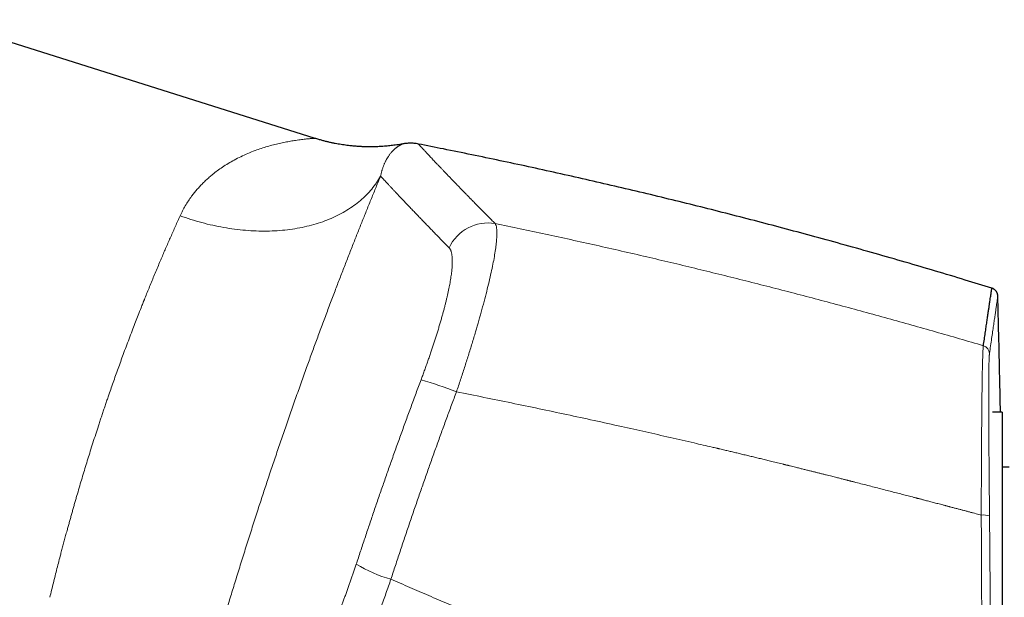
# Model space of a CAD drawing. Header units: millimetres. Extents: x 8 to 776, y 12 to 553.
# Tile 8 of 56: x 117 to 187, y 503 to 544. Entities that reach past the tile are written whole.
import ezdxf

# ---------------------------------------------------------------- set-up
doc = ezdxf.new("R2010")
doc.units = ezdxf.units.MM

msp = doc.modelspace()

# ---------------------------------------------------------------- linework, layer by layer
at = {"color": 7, "linetype": 'Continuous', "lineweight": 30}
for p, q in [((137.849, 535.98), (111.127, 544.405)), ((186.643, 516.54), (185.958, 516.54)), ((186.643, 516.54), (185.958, 516.54)), ((186.643, 516.54), (186.643, 487.54)), ((187.143, 512.64), (186.643, 512.64))]:
    msp.add_line(p, q, dxfattribs=at)
at = {"color": 8, "linetype": 'Continuous', "lineweight": 0, "flags": 128}
msp.add_lwpolyline([(128.265, 530.485), (128.456, 530.417), (128.648, 530.351), (128.84, 530.287), (129.032, 530.226), (129.225, 530.166), (129.418, 530.108), (129.612, 530.053), (129.805, 530), (130, 529.949), (130.194, 529.9), (130.388, 529.853), (130.583, 529.809), (130.778, 529.767), (130.972, 529.727), (131.167, 529.689), (131.361, 529.653), (131.556, 529.62), (131.75, 529.589), (131.944, 529.561), (132.138, 529.534), (132.331, 529.51), (132.524, 529.488), (132.717, 529.469), (132.909, 529.452), (133.1, 529.437), (133.291, 529.424), (133.482, 529.414), (133.672, 529.406), (133.861, 529.401), (134.049, 529.397), (134.237, 529.397), (134.424, 529.398), (134.61, 529.402), (134.794, 529.408), (134.978, 529.416), (135.161, 529.427), (135.343, 529.44), (135.524, 529.455), (135.704, 529.473), (135.882, 529.493), (136.06, 529.515), (136.236, 529.54), (136.41, 529.567), (136.583, 529.596), (136.755, 529.627), (136.926, 529.661), (137.095, 529.697), (137.262, 529.735), (137.428, 529.775), (137.592, 529.818), (137.755, 529.863), (137.916, 529.91), (138.075, 529.959), (138.232, 530.011), (138.388, 530.065), (138.542, 530.121), (138.693, 530.179), (138.843, 530.239), (138.991, 530.301), (139.137, 530.365), (139.281, 530.432), (139.423, 530.5), (139.563, 530.571), (139.701, 530.644), (139.836, 530.718), (139.97, 530.795), (140.101, 530.874), (140.229, 530.954), (140.356, 531.037), (140.48, 531.121), (140.602, 531.208), (140.722, 531.296), (140.839, 531.386), (140.953, 531.478), (141.065, 531.572), (141.175, 531.667), (141.282, 531.765), (141.387, 531.864), (141.489, 531.965), (141.588, 532.067), (141.685, 532.172), (141.779, 532.278), (141.87, 532.385), (141.959, 532.494), (142.045, 532.605), (142.129, 532.717), (142.209, 532.831), (142.287, 532.946), (142.362, 533.063), (142.434, 533.181), (142.503, 533.3)], dxfattribs=at)
at = {"color": 8, "linetype": 'Continuous', "lineweight": 0}
for centre, radius, start, end in [((150.12, 526.948), 3.03, 80.18465, 155.32861), ((185.141, 520.683), 0.599, 1.53484, 73.83105), ((137.697, 492.036), 27.88, 68.55918, 74.01797), ((185.312, 507.748), 1.496, 73.23709, 96.00537), ((146.01, 514.529), 10.231, 239.19873, 254.25657)]:
    msp.add_arc(centre, radius, start, end, dxfattribs=at)
for points, knots in [([(137.849, 535.98), (137.841, 535.98), (137.826, 535.979), (137.706, 535.974), (137.516, 535.961), (137.245, 535.937), (136.896, 535.898), (136.506, 535.846), (136.107, 535.782), (135.724, 535.71), (135.321, 535.625), (134.895, 535.527), (134.466, 535.41), (134.031, 535.274), (133.565, 535.109), (133.078, 534.915), (132.583, 534.689), (132.118, 534.45), (131.684, 534.202), (131.282, 533.948), (130.913, 533.69), (130.598, 533.447), (130.329, 533.221), (130.097, 533.01), (129.874, 532.794), (129.661, 532.572), (129.458, 532.344), (129.265, 532.111), (128.981, 531.74), (128.627, 531.218), (128.384, 530.725), (128.265, 530.485)], [0, 0, 0, 0, 0.035378, 0.072827, 0.112436, 0.154396, 0.198861, 0.245965, 0.282217, 0.318534, 0.354932, 0.391453, 0.427989, 0.464474, 0.500911, 0.544046, 0.584868, 0.623388, 0.659613, 0.693556, 0.725229, 0.754647, 0.776484, 0.797906, 0.818922, 0.83954, 0.859767, 0.879613, 0.899088, 0.950796, 1, 1, 1, 1]), ([(144.076, 535.586), (144.075, 535.586), (144.074, 535.586), (144.068, 535.583), (144.058, 535.579), (144.045, 535.573), (144.027, 535.566), (144.005, 535.556), (143.981, 535.545), (143.955, 535.532), (143.929, 535.519), (143.908, 535.508), (143.896, 535.501), (143.89, 535.498), (143.885, 535.495), (143.872, 535.488), (143.852, 535.477), (143.823, 535.46), (143.79, 535.44), (143.754, 535.417), (143.715, 535.391), (143.674, 535.362), (143.63, 535.33), (143.586, 535.295), (143.542, 535.26), (143.501, 535.224), (143.463, 535.189), (143.424, 535.153), (143.385, 535.115), (143.347, 535.075), (143.302, 535.026), (143.25, 534.967), (143.192, 534.896), (143.135, 534.821), (143.079, 534.741), (143.03, 534.668), (142.989, 534.603), (142.958, 534.549), (142.935, 534.51), (142.922, 534.486), (142.916, 534.475), (142.909, 534.462), (142.893, 534.433), (142.867, 534.384), (142.833, 534.316), (142.799, 534.243), (142.764, 534.165), (142.73, 534.082), (142.697, 533.998), (142.666, 533.912), (142.636, 533.824), (142.609, 533.737), (142.584, 533.65), (142.561, 533.564), (142.54, 533.478), (142.52, 533.39), (142.508, 533.33), (142.502, 533.301)], [0, 0, 0, 0, 0.023506, 0.047379, 0.071598, 0.096164, 0.121078, 0.146342, 0.171957, 0.194329, 0.216964, 0.237101, 0.24108, 0.245068, 0.249063, 0.25265, 0.271543, 0.290677, 0.310052, 0.332364, 0.35499, 0.377929, 0.401182, 0.42475, 0.448633, 0.46762, 0.486801, 0.506011, 0.52485, 0.543564, 0.562152, 0.590297, 0.618149, 0.645707, 0.672972, 0.699944, 0.716412, 0.732769, 0.747071, 0.74987, 0.753214, 0.75657, 0.759917, 0.777848, 0.795482, 0.812818, 0.832157, 0.851111, 0.869681, 0.887865, 0.905666, 0.923081, 0.939149, 0.954875, 0.970259, 0.9853, 1, 1, 1, 1]), ([(145.187, 535.578), (145.187, 535.578), (145.186, 535.579), (145.19, 535.575), (145.199, 535.566), (145.214, 535.549), (145.235, 535.525), (145.263, 535.495), (145.299, 535.456), (145.342, 535.409), (145.393, 535.354), (145.451, 535.291), (145.515, 535.221), (145.586, 535.145), (145.662, 535.064), (145.743, 534.977), (145.83, 534.884), (145.923, 534.784), (146.023, 534.677), (146.13, 534.564), (146.243, 534.444), (146.362, 534.317), (146.488, 534.184), (146.62, 534.046), (146.757, 533.902), (146.899, 533.752), (147.048, 533.596), (147.205, 533.433), (147.368, 533.263), (147.54, 533.085), (147.718, 532.901), (147.902, 532.71), (148.08, 532.527), (148.249, 532.353), (148.408, 532.19), (148.571, 532.023), (148.738, 531.853), (148.925, 531.662), (149.134, 531.449), (149.366, 531.214), (149.606, 530.971), (149.852, 530.722), (150.106, 530.466), (150.367, 530.204), (150.547, 530.024), (150.637, 529.934)], [0, 0, 0, 0, 0.0003844, 0.0246576, 0.0485001, 0.0723448, 0.0961916, 0.1200401, 0.1457956, 0.1715527, 0.1973113, 0.2230713, 0.2488325, 0.274595, 0.2988863, 0.3231786, 0.3474719, 0.371766, 0.3960611, 0.420357, 0.4446536, 0.4689509, 0.4932488, 0.51751, 0.5413277, 0.5651502, 0.5889771, 0.6128083, 0.6370768, 0.6613491, 0.6856247, 0.7099032, 0.7341841, 0.7532422, 0.7722121, 0.7912028, 0.8102141, 0.8292456, 0.8535493, 0.8778844, 0.9022501, 0.9266455, 0.9510696, 0.9755215, 1, 1, 1, 1]), ([(142.503, 533.3), (142.45, 533.171), (142.343, 532.914), (142.182, 532.521), (142.019, 532.123), (141.854, 531.721), (141.689, 531.314), (141.525, 530.91), (141.363, 530.509), (141.204, 530.112), (141.043, 529.711), (140.882, 529.305), (140.719, 528.896), (140.556, 528.482), (140.391, 528.063), (140.225, 527.64), (140.059, 527.213), (139.892, 526.785), (139.725, 526.354), (139.559, 525.922), (139.392, 525.486), (139.219, 525.033), (139.041, 524.563), (138.857, 524.078), (138.673, 523.589), (138.489, 523.097), (138.305, 522.602), (138.124, 522.113), (137.946, 521.631), (137.772, 521.155), (137.597, 520.677), (137.422, 520.195), (137.24, 519.691), (137.051, 519.166), (136.856, 518.62), (136.661, 518.072), (136.466, 517.522), (136.272, 516.969), (136.078, 516.415), (135.884, 515.858), (135.694, 515.308), (135.508, 514.766), (135.325, 514.231), (135.143, 513.695), (134.961, 513.158), (134.78, 512.619), (134.603, 512.09), (134.43, 511.57), (134.261, 511.059), (134.093, 510.547), (133.925, 510.035), (133.752, 509.503), (133.574, 508.952), (133.391, 508.382), (133.209, 507.812), (133.028, 507.243), (132.848, 506.674), (132.67, 506.106), (132.493, 505.538), (132.32, 504.98), (132.151, 504.431), (131.986, 503.894), (131.823, 503.358), (131.661, 502.824), (131.502, 502.293), (131.346, 501.773), (131.195, 501.266), (131.049, 500.771), (130.904, 500.277), (130.76, 499.784), (130.611, 499.272), (130.458, 498.744), (130.302, 498.202), (130.149, 497.663), (129.997, 497.128), (129.847, 496.598), (129.7, 496.071), (129.554, 495.549), (129.459, 495.204), (129.411, 495.032)], [0, 0, 0, 0, 0.01322, 0.0264, 0.039545, 0.052658, 0.065741, 0.078799, 0.091091, 0.103367, 0.115628, 0.127879, 0.140122, 0.15236, 0.164597, 0.176834, 0.189075, 0.201322, 0.213361, 0.225411, 0.237476, 0.249559, 0.262687, 0.275791, 0.288875, 0.301941, 0.314995, 0.328038, 0.340331, 0.352621, 0.364911, 0.377217, 0.389558, 0.403309, 0.417039, 0.430754, 0.444457, 0.458152, 0.471843, 0.485535, 0.499231, 0.512268, 0.525299, 0.538327, 0.551355, 0.564388, 0.577428, 0.589733, 0.602051, 0.614384, 0.62673, 0.639052, 0.652793, 0.666526, 0.680255, 0.693983, 0.707715, 0.721455, 0.735205, 0.748971, 0.762104, 0.77522, 0.788321, 0.801411, 0.814494, 0.827571, 0.8399, 0.852231, 0.864566, 0.876934, 0.889387, 0.903261, 0.917113, 0.930948, 0.94477, 0.958582, 0.972388, 0.986193, 1, 1, 1, 1]), ([(142.502, 533.301), (142.534, 533.266), (142.598, 533.197), (142.702, 533.084), (142.814, 532.963), (142.933, 532.834), (143.06, 532.697), (143.195, 532.553), (143.337, 532.401), (143.489, 532.239), (143.651, 532.066), (143.825, 531.882), (144.007, 531.689), (144.197, 531.489), (144.396, 531.279), (144.603, 531.062), (144.819, 530.836), (145.043, 530.602), (145.276, 530.36), (145.518, 530.109), (145.768, 529.85), (146.022, 529.588), (146.279, 529.324), (146.539, 529.057), (146.807, 528.783), (147.082, 528.502), (147.272, 528.309), (147.367, 528.213)], [0, 0, 0, 0, 0.039203, 0.078408, 0.117613, 0.15682, 0.196028, 0.235236, 0.274444, 0.313652, 0.354728, 0.395803, 0.436877, 0.47795, 0.519023, 0.560094, 0.601163, 0.642231, 0.683297, 0.72436, 0.765421, 0.80648, 0.845189, 0.883896, 0.922601, 0.961302, 1, 1, 1, 1]), ([(128.265, 530.485), (128.21, 530.363), (128.099, 530.119), (127.932, 529.747), (127.766, 529.375), (127.601, 529.002), (127.439, 528.63), (127.278, 528.261), (127.12, 527.895), (126.964, 527.53), (126.8, 527.143), (126.628, 526.736), (126.449, 526.308), (126.273, 525.884), (126.101, 525.463), (125.931, 525.047), (125.811, 524.749), (125.739, 524.569), (125.714, 524.506), (125.688, 524.443), (125.663, 524.38), (125.638, 524.316), (125.581, 524.175), (125.464, 523.878), (125.292, 523.443), (125.099, 522.946), (124.903, 522.439), (124.698, 521.902), (124.485, 521.335), (124.282, 520.79), (124.089, 520.266), (123.907, 519.764), (123.727, 519.265), (123.55, 518.768), (123.376, 518.273), (123.226, 517.841), (123.098, 517.468), (122.991, 517.155), (122.885, 516.84), (122.778, 516.524), (122.672, 516.205), (122.566, 515.885), (122.431, 515.474), (122.268, 514.969), (122.076, 514.371), (121.892, 513.789), (121.717, 513.226), (121.549, 512.681), (121.383, 512.133), (121.218, 511.583), (121.055, 511.03), (120.92, 510.568), (120.812, 510.197), (120.732, 509.916), (120.652, 509.635), (120.572, 509.354), (120.492, 509.071), (120.413, 508.788), (120.335, 508.505), (120.25, 508.197), (120.159, 507.864), (120.062, 507.506), (119.966, 507.15), (119.873, 506.799), (119.767, 506.398), (119.649, 505.945), (119.519, 505.436), (119.39, 504.926), (119.262, 504.416), (119.137, 503.905), (119.055, 503.567), (119.014, 503.397)], [0, 0, 0, 0, 0.017728, 0.035184, 0.052366, 0.069277, 0.085914, 0.101989, 0.117801, 0.133351, 0.148638, 0.166494, 0.183978, 0.20109, 0.217831, 0.2342, 0.250197, 0.25264, 0.255081, 0.257518, 0.259953, 0.262385, 0.264814, 0.276224, 0.296438, 0.31431, 0.332018, 0.352882, 0.373513, 0.393911, 0.411927, 0.429757, 0.447402, 0.464862, 0.482137, 0.499228, 0.510015, 0.52084, 0.531703, 0.542603, 0.55354, 0.564515, 0.575528, 0.595817, 0.616233, 0.636777, 0.655228, 0.673782, 0.692438, 0.711198, 0.730061, 0.749028, 0.758621, 0.768252, 0.777922, 0.787631, 0.797378, 0.807163, 0.816987, 0.826849, 0.839302, 0.851817, 0.864392, 0.876884, 0.888932, 0.907005, 0.925254, 0.943677, 0.962276, 0.98105, 1, 1, 1, 1]), ([(150.637, 529.934), (150.66, 529.889), (150.706, 529.801), (150.746, 529.592), (150.764, 529.33), (150.758, 529.01), (150.73, 528.635), (150.679, 528.205), (150.605, 527.723), (150.508, 527.19), (150.389, 526.606), (150.247, 525.974), (150.084, 525.298), (149.9, 524.582), (149.698, 523.832), (149.479, 523.053), (149.245, 522.247), (148.997, 521.421), (148.735, 520.577), (148.463, 519.721), (148.181, 518.856), (147.986, 518.276), (147.888, 517.986)], [0, 0, 0, 0, 0.049751, 0.099486, 0.149223, 0.198975, 0.248758, 0.298587, 0.348485, 0.398483, 0.448626, 0.49897, 0.54937, 0.599662, 0.649882, 0.700047, 0.750166, 0.800237, 0.850256, 0.900222, 0.950133, 1, 1, 1, 1]), ([(150.637, 529.934), (151.233, 529.81), (152.425, 529.562), (154.214, 529.18), (156.007, 528.791), (157.802, 528.392), (159.601, 527.984), (161.368, 527.576), (163.104, 527.167), (164.808, 526.758), (166.514, 526.341), (168.223, 525.917), (169.934, 525.484), (171.647, 525.043), (173.363, 524.594), (175.081, 524.137), (176.801, 523.672), (178.513, 523.202), (180.217, 522.726), (181.912, 522.245), (183.61, 521.756), (184.741, 521.424), (185.308, 521.258)], [0, 0, 0, 0, 0.051139, 0.102401, 0.153786, 0.205295, 0.256927, 0.308684, 0.357596, 0.406619, 0.455753, 0.504998, 0.554354, 0.603821, 0.653401, 0.703092, 0.752895, 0.802811, 0.851944, 0.901187, 0.950539, 1, 1, 1, 1]), ([(145.373, 518.838), (145.413, 518.943), (145.491, 519.153), (145.607, 519.468), (145.721, 519.783), (145.832, 520.097), (145.942, 520.41), (146.046, 520.716), (146.147, 521.012), (146.242, 521.3), (146.335, 521.586), (146.426, 521.87), (146.516, 522.157), (146.605, 522.446), (146.692, 522.737), (146.775, 523.022), (146.855, 523.303), (146.932, 523.58), (147.004, 523.847), (147.071, 524.104), (147.133, 524.35), (147.191, 524.591), (147.246, 524.825), (147.298, 525.057), (147.346, 525.288), (147.391, 525.515), (147.432, 525.735), (147.469, 525.947), (147.5, 526.152), (147.527, 526.344), (147.549, 526.524), (147.567, 526.692), (147.58, 526.853), (147.589, 527.006), (147.595, 527.155), (147.596, 527.297), (147.592, 527.433), (147.584, 527.56), (147.572, 527.677), (147.554, 527.785), (147.533, 527.882), (147.507, 527.968), (147.479, 528.043), (147.446, 528.109), (147.409, 528.166), (147.381, 528.197), (147.367, 528.213)], [0, 0, 0, 0, 0.023408, 0.0468, 0.070205, 0.093647, 0.117155, 0.140592, 0.162586, 0.18456, 0.206534, 0.228531, 0.250573, 0.273963, 0.297284, 0.320562, 0.343825, 0.367099, 0.390541, 0.412645, 0.434684, 0.456681, 0.47866, 0.500647, 0.523942, 0.547223, 0.57052, 0.593862, 0.617277, 0.64057, 0.662419, 0.68427, 0.706145, 0.728066, 0.750055, 0.773308, 0.796533, 0.819755, 0.842999, 0.866291, 0.889702, 0.911775, 0.93382, 0.955858, 0.977911, 1, 1, 1, 1]), ([(185.739, 520.699), (185.767, 520.886), (185.821, 521.261), (185.895, 521.772), (185.964, 522.246), (186.027, 522.679), (186.084, 523.072), (186.135, 523.425), (186.181, 523.737), (186.219, 523.999), (186.25, 524.215), (186.276, 524.391), (186.297, 524.535), (186.313, 524.644), (186.324, 524.721), (186.331, 524.769), (186.334, 524.79), (186.335, 524.796), (186.335, 524.797), (186.335, 524.797), (186.335, 524.797), (186.335, 524.797), (186.335, 524.797), (186.335, 524.797), (186.335, 524.797), (186.335, 524.797), (186.335, 524.797), (186.335, 524.797)], [0, 0, 0, 0, 0.06995, 0.139901, 0.209852, 0.279803, 0.349755, 0.419706, 0.489658, 0.559611, 0.621169, 0.682727, 0.744286, 0.805844, 0.860015, 0.914187, 0.961858, 0.982833, 0.992062, 0.996123, 0.996654, 0.997186, 0.997718, 0.99825, 0.998781, 0.999313, 1, 1, 1, 1]), ([(185.156, 509.235), (185.156, 509.486), (185.158, 509.988), (185.16, 510.733), (185.163, 511.468), (185.166, 512.191), (185.17, 512.901), (185.173, 513.595), (185.177, 514.273), (185.181, 514.931), (185.186, 515.568), (185.191, 516.182), (185.196, 516.772), (185.201, 517.308), (185.207, 517.791), (185.212, 518.226), (185.218, 518.636), (185.224, 519.02), (185.231, 519.377), (185.238, 519.708), (185.245, 520.01), (185.253, 520.283), (185.261, 520.526), (185.27, 520.738), (185.279, 520.919), (185.288, 521.067), (185.297, 521.184), (185.304, 521.233), (185.308, 521.258)], [0, 0, 0, 0, 0.041799, 0.083521, 0.12518, 0.166789, 0.208358, 0.2499, 0.291427, 0.332953, 0.374495, 0.416073, 0.457711, 0.499439, 0.535239, 0.571014, 0.606769, 0.642508, 0.678235, 0.713951, 0.74966, 0.785366, 0.821074, 0.856791, 0.892527, 0.928295, 0.964112, 1, 1, 1, 1]), ([(185.744, 509.18), (185.742, 509.315), (185.74, 509.585), (185.736, 509.987), (185.732, 510.387), (185.728, 510.784), (185.725, 511.179), (185.721, 511.562), (185.718, 511.935), (185.715, 512.296), (185.712, 512.654), (185.709, 513.008), (185.707, 513.346), (185.704, 513.67), (185.702, 513.98), (185.7, 514.285), (185.698, 514.586), (185.696, 514.882), (185.695, 515.173), (185.693, 515.462), (185.692, 515.748), (185.69, 516.03), (185.689, 516.276), (185.689, 516.486), (185.688, 516.656), (185.688, 516.787), (185.688, 516.862), (185.688, 516.889), (185.688, 516.897), (185.687, 516.904), (185.687, 516.912), (185.687, 516.919), (185.687, 516.926), (185.687, 516.943), (185.687, 516.97), (185.687, 517.012), (185.687, 517.062), (185.687, 517.12), (185.687, 517.186), (185.687, 517.259), (185.687, 517.339), (185.687, 517.427), (185.687, 517.52), (185.687, 517.62), (185.687, 517.725), (185.687, 517.836), (185.687, 517.941), (185.687, 518.04), (185.687, 518.133), (185.687, 518.238), (185.687, 518.319), (185.688, 518.372), (185.688, 518.388), (185.688, 518.402), (185.688, 518.417), (185.688, 518.474), (185.688, 518.57), (185.689, 518.708), (185.69, 518.842), (185.691, 518.971), (185.692, 519.091), (185.693, 519.198), (185.693, 519.293), (185.694, 519.355), (185.695, 519.393), (185.695, 519.409), (185.695, 519.424), (185.695, 519.439), (185.695, 519.454), (185.696, 519.469), (185.696, 519.483), (185.697, 519.544), (185.698, 519.649), (185.7, 519.79), (185.703, 519.923), (185.706, 520.046), (185.709, 520.16), (185.712, 520.264), (185.715, 520.356), (185.719, 520.437), (185.723, 520.506), (185.726, 520.568), (185.731, 520.621), (185.735, 520.665), (185.738, 520.688), (185.739, 520.699)], [0, 0, 0, 0, 0.023472, 0.046917, 0.070337, 0.093736, 0.117114, 0.140475, 0.162486, 0.184485, 0.206473, 0.228452, 0.250422, 0.270372, 0.290317, 0.31026, 0.330203, 0.350147, 0.370094, 0.390045, 0.410537, 0.43104, 0.451557, 0.465108, 0.478667, 0.490607, 0.495863, 0.496454, 0.497044, 0.497634, 0.498224, 0.498814, 0.499404, 0.499995, 0.502656, 0.506005, 0.510043, 0.514769, 0.520087, 0.526071, 0.532719, 0.540032, 0.548009, 0.55649, 0.565611, 0.575371, 0.585771, 0.593953, 0.602491, 0.611386, 0.623671, 0.625482, 0.626898, 0.62831, 0.629716, 0.631118, 0.645072, 0.658537, 0.673243, 0.687318, 0.700762, 0.713576, 0.724331, 0.734598, 0.736557, 0.738498, 0.74042, 0.742323, 0.744207, 0.746073, 0.747919, 0.749747, 0.769749, 0.789748, 0.809745, 0.829742, 0.84974, 0.86974, 0.889746, 0.908092, 0.926446, 0.944811, 0.963189, 0.981584, 1, 1, 1, 1]), ([(140.771, 505.741), (140.872, 506.048), (141.073, 506.662), (141.379, 507.582), (141.688, 508.502), (142, 509.422), (142.314, 510.341), (142.632, 511.259), (142.952, 512.177), (143.281, 513.108), (143.617, 514.053), (143.962, 515.012), (144.31, 515.97), (144.661, 516.927), (145.015, 517.883), (145.254, 518.519), (145.373, 518.838)], [0, 0, 0, 0, 0.070062, 0.140098, 0.210112, 0.280108, 0.350091, 0.420065, 0.490032, 0.559998, 0.633298, 0.706605, 0.779924, 0.85326, 0.926617, 1, 1, 1, 1]), ([(147.888, 517.986), (147.773, 517.677), (147.543, 517.06), (147.201, 516.133), (146.861, 515.205), (146.525, 514.277), (146.192, 513.347), (145.861, 512.416), (145.533, 511.485), (145.203, 510.538), (144.871, 509.576), (144.537, 508.598), (144.207, 507.62), (143.879, 506.641), (143.554, 505.662), (143.341, 505.008), (143.234, 504.682)], [0, 0, 0, 0, 0.070046, 0.140069, 0.210071, 0.280057, 0.350032, 0.42, 0.489964, 0.55993, 0.633232, 0.706546, 0.779874, 0.853223, 0.926597, 1, 1, 1, 1]), ([(147.888, 517.986), (148.54, 517.856), (149.844, 517.595), (151.8, 517.195), (153.755, 516.788), (155.709, 516.373), (157.663, 515.952), (159.539, 515.54), (161.335, 515.139), (163.053, 514.75), (164.622, 514.39), (165.721, 514.134), (166.262, 514.007), (166.394, 513.976), (166.435, 513.966), (166.476, 513.957), (166.517, 513.947), (166.556, 513.938), (166.64, 513.918), (166.77, 513.888), (166.988, 513.836), (167.251, 513.774), (167.563, 513.7), (167.886, 513.623), (168.221, 513.543), (168.556, 513.463), (168.891, 513.382), (169.225, 513.302), (169.569, 513.219), (169.922, 513.133), (170.297, 513.042), (170.695, 512.945), (170.993, 512.872), (171.176, 512.827), (171.248, 512.809), (171.327, 512.79), (171.413, 512.768), (171.498, 512.747), (171.62, 512.717), (171.778, 512.678), (171.999, 512.624), (172.243, 512.563), (172.508, 512.498), (172.764, 512.434), (173.01, 512.373), (173.246, 512.314), (173.473, 512.257), (173.697, 512.201), (173.918, 512.146), (174.134, 512.091), (174.339, 512.04), (174.532, 511.991), (174.709, 511.947), (174.869, 511.906), (175.015, 511.869), (175.151, 511.835), (175.277, 511.803), (175.394, 511.773), (175.501, 511.746), (175.599, 511.721), (175.689, 511.698), (175.769, 511.678), (175.822, 511.664), (175.85, 511.657), (175.858, 511.655), (175.866, 511.653), (175.873, 511.651), (175.887, 511.648), (175.939, 511.635), (176.06, 511.604), (176.335, 511.534), (176.729, 511.433), (177.206, 511.311), (177.671, 511.191), (178.128, 511.074), (178.576, 510.958), (179.015, 510.845), (179.442, 510.734), (179.857, 510.626), (180.166, 510.546), (180.373, 510.492), (180.473, 510.466), (180.562, 510.443), (180.642, 510.422), (180.723, 510.401), (180.81, 510.378), (180.903, 510.354), (181.011, 510.326), (181.135, 510.293), (181.277, 510.256), (181.429, 510.217), (181.59, 510.175), (181.753, 510.132), (181.919, 510.088), (182.085, 510.045), (182.26, 509.999), (182.407, 509.96), (182.524, 509.929), (182.609, 509.907), (182.696, 509.884), (182.783, 509.861), (182.867, 509.839), (182.947, 509.818), (183.077, 509.784), (183.256, 509.737), (183.481, 509.677), (183.699, 509.62), (183.92, 509.562), (184.144, 509.503), (184.369, 509.443), (184.583, 509.387), (184.785, 509.333), (184.974, 509.283), (185.097, 509.251), (185.156, 509.235)], [0, 0, 0, 0, 0.052214, 0.10444, 0.156676, 0.208925, 0.261186, 0.313459, 0.35947, 0.405492, 0.451525, 0.485559, 0.493946, 0.495044, 0.496143, 0.497241, 0.498339, 0.499438, 0.500419, 0.505099, 0.509899, 0.517944, 0.526304, 0.534977, 0.543964, 0.553266, 0.561975, 0.570942, 0.580168, 0.589652, 0.599395, 0.61041, 0.621738, 0.623426, 0.625169, 0.627505, 0.629819, 0.632113, 0.634385, 0.639656, 0.64481, 0.652199, 0.659331, 0.666206, 0.672824, 0.679184, 0.685287, 0.691133, 0.697266, 0.703087, 0.708598, 0.713796, 0.718684, 0.722856, 0.726772, 0.73043, 0.73383, 0.736974, 0.739859, 0.742488, 0.744918, 0.747078, 0.748965, 0.749179, 0.749389, 0.749595, 0.749796, 0.750005, 0.750702, 0.753975, 0.759776, 0.772931, 0.78578, 0.798322, 0.810558, 0.822701, 0.834527, 0.846035, 0.857225, 0.868097, 0.871031, 0.873941, 0.876195, 0.878217, 0.880399, 0.882742, 0.885245, 0.887908, 0.891483, 0.895312, 0.899393, 0.903728, 0.908316, 0.912617, 0.917119, 0.921823, 0.926727, 0.928994, 0.931302, 0.93365, 0.936039, 0.938336, 0.940429, 0.942499, 0.948818, 0.954908, 0.96077, 0.966403, 0.972812, 0.978897, 0.984659, 0.990096, 0.99521, 1, 1, 1, 1]), ([(185.135, 487.952), (185.138, 488.27), (185.144, 488.905), (185.151, 489.858), (185.158, 490.811), (185.165, 491.765), (185.17, 492.718), (185.175, 493.671), (185.18, 494.657), (185.183, 495.674), (185.186, 496.722), (185.188, 497.771), (185.189, 498.82), (185.19, 499.869), (185.189, 500.918), (185.188, 501.967), (185.186, 503.017), (185.183, 504.066), (185.179, 505.108), (185.174, 506.145), (185.169, 507.175), (185.163, 508.206), (185.158, 508.892), (185.156, 509.235)], [0, 0, 0, 0, 0.044947, 0.089853, 0.134721, 0.179557, 0.224364, 0.269146, 0.313907, 0.363125, 0.412328, 0.461522, 0.510711, 0.559902, 0.609098, 0.658307, 0.707532, 0.75678, 0.806055, 0.854482, 0.902945, 0.951449, 1, 1, 1, 1]), ([(185.772, 488.013), (185.775, 488.328), (185.779, 488.96), (185.785, 489.908), (185.79, 490.856), (185.794, 491.804), (185.798, 492.752), (185.801, 493.701), (185.803, 494.68), (185.804, 495.692), (185.805, 496.735), (185.804, 497.778), (185.803, 498.822), (185.801, 499.865), (185.798, 500.908), (185.794, 501.952), (185.79, 502.995), (185.784, 504.038), (185.778, 505.075), (185.77, 506.106), (185.762, 507.131), (185.753, 508.156), (185.747, 508.838), (185.744, 509.18)], [0, 0, 0, 0, 0.0449465, 0.0898519, 0.1347203, 0.1795556, 0.224362, 0.2691436, 0.3139043, 0.3631219, 0.4123246, 0.4615178, 0.5107068, 0.5598969, 0.6090936, 0.6583021, 0.7075277, 0.7567756, 0.8060511, 0.8544786, 0.9029427, 0.9514482, 1, 1, 1, 1]), ([(136.748, 497.734), (136.77, 497.743), (136.815, 497.76), (136.884, 497.798), (136.956, 497.843), (137.03, 497.898), (137.106, 497.962), (137.182, 498.033), (137.259, 498.111), (137.335, 498.195), (137.414, 498.286), (137.493, 498.385), (137.576, 498.494), (137.663, 498.614), (137.752, 498.743), (137.843, 498.881), (137.935, 499.027), (138.029, 499.181), (138.122, 499.341), (138.215, 499.505), (138.307, 499.672), (138.4, 499.846), (138.493, 500.027), (138.59, 500.217), (138.689, 500.419), (138.79, 500.631), (138.893, 500.849), (138.996, 501.074), (139.099, 501.306), (139.2, 501.538), (139.3, 501.77), (139.397, 502.002), (139.494, 502.238), (139.592, 502.479), (139.692, 502.73), (139.793, 502.989), (139.896, 503.257), (139.998, 503.53), (140.1, 503.805), (140.202, 504.085), (140.302, 504.363), (140.399, 504.639), (140.493, 504.912), (140.587, 505.186), (140.679, 505.463), (140.74, 505.648), (140.771, 505.741)], [0, 0, 0, 0, 0.02346, 0.046881, 0.070283, 0.093689, 0.117121, 0.140532, 0.162533, 0.184497, 0.206442, 0.228387, 0.25035, 0.273731, 0.297043, 0.32031, 0.343555, 0.366799, 0.390221, 0.412334, 0.434395, 0.456426, 0.478446, 0.500474, 0.523879, 0.547246, 0.570601, 0.593966, 0.617367, 0.640686, 0.662583, 0.684463, 0.706344, 0.728246, 0.750188, 0.773444, 0.796665, 0.819876, 0.843097, 0.866352, 0.889725, 0.911777, 0.933811, 0.955847, 0.977904, 1, 1, 1, 1]), ([(138.425, 494.283), (138.454, 494.302), (138.512, 494.34), (138.607, 494.423), (138.707, 494.524), (138.813, 494.646), (138.924, 494.787), (139.04, 494.947), (139.161, 495.127), (139.288, 495.326), (139.419, 495.543), (139.554, 495.78), (139.694, 496.034), (139.839, 496.307), (139.987, 496.598), (140.14, 496.907), (140.297, 497.233), (140.457, 497.576), (140.62, 497.935), (140.786, 498.31), (140.954, 498.697), (141.124, 499.098), (141.296, 499.511), (141.469, 499.936), (141.644, 500.372), (141.819, 500.818), (141.996, 501.274), (142.173, 501.739), (142.35, 502.213), (142.528, 502.694), (142.705, 503.182), (142.882, 503.676), (143.059, 504.176), (143.176, 504.513), (143.234, 504.682)], [0, 0, 0, 0, 0.03103, 0.062059, 0.093091, 0.12413, 0.155179, 0.186241, 0.21732, 0.24842, 0.279544, 0.310698, 0.341887, 0.373119, 0.404403, 0.435747, 0.467165, 0.498669, 0.530181, 0.56162, 0.592999, 0.62433, 0.655623, 0.686887, 0.718133, 0.749369, 0.780604, 0.811847, 0.843106, 0.874391, 0.905712, 0.937079, 0.968504, 1, 1, 1, 1]), ([(143.234, 504.682), (143.679, 504.488), (144.575, 504.099), (145.93, 503.515), (147.304, 502.926), (148.697, 502.332), (150.101, 501.737), (151.514, 501.141), (152.938, 500.545), (154.38, 499.944), (155.84, 499.34), (157.319, 498.731), (158.817, 498.119), (160.332, 497.503), (161.479, 497.041), (162.25, 496.73), (162.64, 496.574), (163.031, 496.417), (163.423, 496.26), (163.809, 496.106), (164.179, 495.958), (165.052, 495.611), (166.353, 495.095), (168.1, 494.407), (169.776, 493.752), (171.47, 493.094), (173.182, 492.434), (174.912, 491.771), (176.765, 491.067), (178.745, 490.32), (180.852, 489.532), (182.985, 488.741), (184.416, 488.216), (185.135, 487.952)], [0, 0, 0, 0, 0.032325, 0.065075, 0.09825, 0.131849, 0.165872, 0.199698, 0.233932, 0.268572, 0.303619, 0.339072, 0.374929, 0.411191, 0.447858, 0.45714, 0.466448, 0.475781, 0.48514, 0.494524, 0.503418, 0.511612, 0.55699, 0.596474, 0.636343, 0.676597, 0.717236, 0.758258, 0.799664, 0.848954, 0.898774, 0.949123, 1, 1, 1, 1])]:
    msp.add_open_spline(points, degree=3, knots=knots, dxfattribs=at)
at = {"color": 7, "linetype": 'Continuous', "lineweight": 30}
for points, knots in [([(144.076, 535.586), (144.003, 535.573), (143.859, 535.548), (143.647, 535.515), (143.443, 535.487), (143.246, 535.463), (143.057, 535.443), (142.867, 535.425), (142.675, 535.41), (142.483, 535.398), (142.303, 535.389), (142.135, 535.383), (141.978, 535.38), (141.833, 535.378), (141.7, 535.378), (141.586, 535.379), (141.49, 535.381), (141.407, 535.383), (141.325, 535.385), (141.234, 535.388), (141.133, 535.393), (141.021, 535.399), (140.901, 535.406), (140.772, 535.415), (140.634, 535.426), (140.479, 535.441), (140.305, 535.459), (140.111, 535.482), (139.906, 535.51), (139.698, 535.542), (139.489, 535.577), (139.278, 535.616), (139.058, 535.661), (138.831, 535.711), (138.596, 535.768), (138.353, 535.831), (138.103, 535.901), (137.935, 535.953), (137.849, 535.98)], [0, 0, 0, 0, 0.03531, 0.069347, 0.1021, 0.133558, 0.163712, 0.192555, 0.224853, 0.255309, 0.283913, 0.310659, 0.335542, 0.358555, 0.379696, 0.398961, 0.41278, 0.425445, 0.438261, 0.452247, 0.468661, 0.486438, 0.505577, 0.526076, 0.547936, 0.571153, 0.600258, 0.631241, 0.664098, 0.69882, 0.731391, 0.765435, 0.800942, 0.837901, 0.876302, 0.916129, 0.957368, 1, 1, 1, 1]), ([(145.189, 535.578), (145.138, 535.587), (145.036, 535.606), (144.884, 535.623), (144.737, 535.633), (144.595, 535.635), (144.46, 535.631), (144.33, 535.622), (144.209, 535.608), (144.124, 535.596), (144.081, 535.587), (144.076, 535.586)], [0, 0, 0, 0, 0.140514, 0.276825, 0.408509, 0.535179, 0.656488, 0.772129, 0.881831, 0.985364, 1, 1, 1, 1]), ([(185.91, 525.349), (185.282, 525.541), (183.945, 525.951), (181.896, 526.564), (179.763, 527.19), (177.627, 527.804), (175.487, 528.405), (173.386, 528.984), (171.322, 529.54), (169.297, 530.075), (167.269, 530.599), (165.238, 531.112), (163.205, 531.615), (161.169, 532.107), (159.13, 532.588), (157.089, 533.058), (155.046, 533.518), (153.012, 533.965), (150.989, 534.398), (148.975, 534.818), (147.041, 535.212), (145.778, 535.461), (145.187, 535.578)], [0, 0, 0, 0, 0.046931, 0.099852, 0.152765, 0.205673, 0.258575, 0.311472, 0.361342, 0.411209, 0.461074, 0.510936, 0.560797, 0.610657, 0.660517, 0.710376, 0.760236, 0.810098, 0.859071, 0.908046, 0.957023, 1, 1, 1, 1]), ([(185.308, 521.258), (185.331, 521.415), (185.377, 521.729), (185.441, 522.165), (185.501, 522.575), (185.558, 522.956), (185.61, 523.309), (185.657, 523.628), (185.699, 523.914), (185.736, 524.17), (185.77, 524.401), (185.801, 524.607), (185.828, 524.788), (185.851, 524.944), (185.87, 525.075), (185.886, 525.181), (185.898, 525.263), (185.906, 525.318), (185.91, 525.349), (185.911, 525.35), (185.911, 525.351)], [0, 0, 0, 0, 0.058535, 0.117071, 0.175607, 0.234144, 0.292681, 0.351218, 0.406411, 0.461604, 0.516797, 0.571991, 0.627185, 0.682379, 0.737573, 0.792768, 0.847962, 0.903157, 0.957366, 1, 1, 1, 1]), ([(186.335, 524.796), (186.334, 524.815), (186.331, 524.851), (186.321, 524.903), (186.308, 524.95), (186.292, 524.991), (186.276, 525.027), (186.261, 525.056), (186.246, 525.081), (186.228, 525.109), (186.204, 525.143), (186.168, 525.184), (186.126, 525.225), (186.079, 525.263), (186.029, 525.297), (185.973, 525.328), (185.932, 525.345), (185.911, 525.353)], [0, 0, 0, 0, 0.0774788, 0.1499036, 0.2163956, 0.2762116, 0.3287618, 0.3736101, 0.4104634, 0.445956, 0.5055552, 0.5792798, 0.6668165, 0.7410571, 0.8219722, 0.9086703, 1, 1, 1, 1]), ([(186.521, 516.54), (186.505, 517.36), (186.469, 519.201), (186.405, 521.954), (186.353, 523.886), (186.329, 524.797)], [0, 0, 0, 0, 0.297775, 0.668918, 1, 1, 1, 1])]:
    msp.add_open_spline(points, degree=3, knots=knots, dxfattribs=at)

doc.saveas('drawing.dxf')
